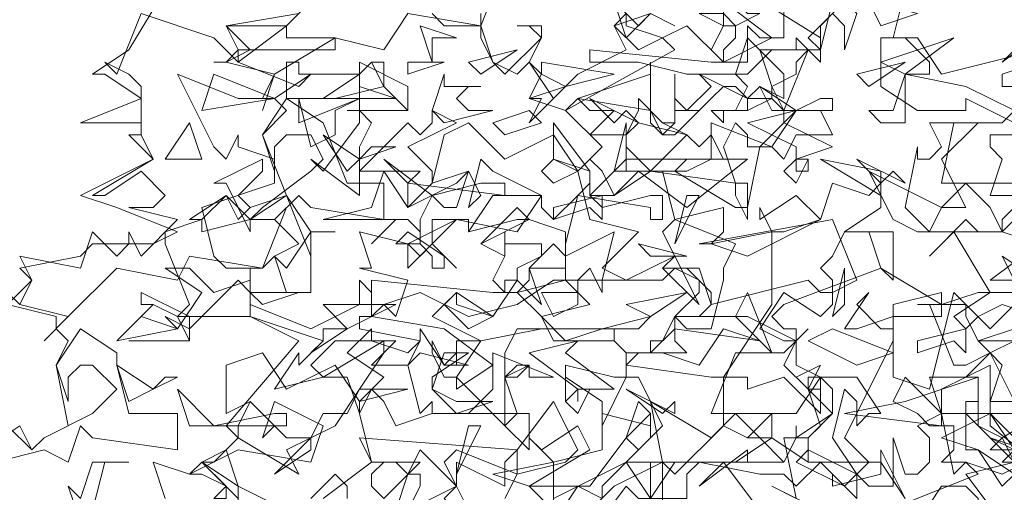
# Model space of a CAD drawing. Header units: millimetres. Extents: x 4234 to 4704, y 1542 to 2004.
# Tile 243 of 256: x 4517.59 to 4525.67, y 1816.77 to 1820.65. Entities that reach past the tile are written whole.
import ezdxf

# ---------------------------------------------------------------- set-up
doc = ezdxf.new("R2010")
doc.units = ezdxf.units.MM
doc.layers.add('BOD', color=40, linetype='Continuous')
doc.layers.add('DIMENSIONS', color=7, linetype='Continuous')

# ---------------------------------------------------------------- blocks, each defined once
blk = doc.blocks.new('A$Cf9015526')
at = {"color": 116, "lineweight": 0, "true_color": 0x136734}
for points in [[(0.5108, 1.71), (0.4441, 1.7766), (0.4886, 1.7988), (0.5108, 1.821), (0.4886, 1.8432), (0.6218, 1.9986), (0.533, 2.0431), (0.3997, 2.0431), (0.4219, 2.0653), (0.3775, 2.1763), (0.3775, 2.1985), (0.4441, 2.2207), (0.4219, 2.2207), (0.4886, 2.2651), (0.5108, 2.2207), (0.533, 2.2429), (0.5996, 2.2651), (0.5552, 2.3762), (0.5996, 2.4206), (0.5774, 2.4428), (0.5552, 2.4428), (0.5774, 2.4872), (0.4886, 2.5094), (0.4664, 2.5094), (0.4886, 2.5094), (0.5108, 2.5316), (0.4886, 2.576), (0.6218, 2.5982)], [(2.1097, 2.5538), (1.9098, 2.4872), (1.9098, 2.465), (1.9542, 2.465)], [(1.9986, 1.8876), (1.9098, 1.8876), (1.8876, 1.8876), (1.8876, 1.9542), (1.7988, 1.9098), (1.7988, 1.8654), (1.8876, 1.8654), (1.7988, 1.821), (1.8654, 1.7988), (1.9098, 1.7322), (1.932, 1.7544)], [(1.932, 1.7988), (1.8876, 1.821), (1.9542, 1.7988)], [(0.7773, 1.6211), (0.8217, 1.7544), (0.8439, 1.7544), (0.8439, 1.7322), (0.8217, 1.6877)], [(1.177, 1.71), (1.1326, 1.7322), (1.0882, 1.6655)], [(1.0882, 1.6877), (1.0437, 1.7322), (1.1548, 1.7322), (1.2214, 1.821), (1.2436, 1.7988), (1.288, 1.8432), (1.2436, 1.932), (1.2214, 1.932), (1.177, 1.8432), (1.177, 1.8876), (1.1104, 1.932), (1.1104, 1.8876), (1.1104, 1.9542), (1.1992, 1.932), (1.2214, 1.932), (1.2214, 1.9764), (1.1992, 1.9986), (1.2214, 1.9764), (1.2658, 1.9764), (1.2436, 1.9764), (1.2214, 1.9542), (1.3768, 1.932), (1.3991, 1.932), (1.4879, 2.0653), (1.4879, 2.1985), (1.5101, 2.1985), (1.5767, 2.2207), (1.5989, 2.2873), (1.6655, 2.2651), (1.6877, 2.2873), (1.6877, 2.2429), (1.6211, 2.1985), (1.71, 2.1985), (1.71, 2.1097), (1.6877, 2.1319), (1.6655, 2.1985), (1.6433, 2.1985), (1.6211, 2.1985), (1.5989, 2.1541), (1.5767, 2.1319), (1.5989, 2.1097), (1.5989, 2.0653), (1.5767, 2.0431), (1.5101, 2.0875), (1.4657, 2.0209), (1.5101, 1.9986), (1.5323, 1.9986), (1.5545, 2.0209), (1.5323, 1.9986), (1.5101, 1.9542), (1.5545, 1.9098), (1.5767, 1.9098), (1.5545, 1.9098), (1.5545, 1.932), (1.5767, 1.932), (1.5767, 1.8654), (1.5101, 1.932), (1.4435, 1.9098), (1.4435, 1.932), (1.4213, 1.932), (1.3991, 1.932), (1.3991, 1.8432), (1.4435, 1.821), (1.4879, 1.8654), (1.4879, 1.821), (1.4657, 1.821), (1.4435, 1.821), (1.3991, 1.8432), (1.3102, 1.7544), (1.288, 1.7766), (1.1992, 1.7322), (1.1548, 1.6877)], [(1.5767, 1.6877), (1.4879, 1.7322), (1.5323, 1.71), (1.5101, 1.821), (1.5545, 1.821), (1.5545, 1.7988), (1.5323, 1.7766), (1.6211, 1.7322), (1.6655, 1.7766), (1.6211, 1.821), (1.71, 1.9986), (1.71, 2.0209), (1.71, 2.0653), (1.7988, 2.0875), (1.7988, 2.0653), (1.8654, 2.0875), (1.8876, 2.0875), (1.821, 2.1985), (1.7766, 2.1541), (1.8432, 2.2207), (1.8654, 2.1985), (1.9098, 2.1985), (1.9542, 2.2429)], [(1.932, 2.2873), (1.9098, 2.2873), (1.8876, 2.2873), (1.7988, 2.2873), (1.821, 2.3984), (1.9098, 2.3984), (1.932, 2.4206), (1.8432, 2.465), (1.7322, 2.4872), (1.7322, 2.465), (1.7322, 2.4206), (1.7322, 2.3984), (1.6877, 2.3984), (1.6655, 2.4206), (1.71, 2.4206), (1.7322, 2.4872), (1.7544, 2.4872), (1.7766, 2.4872), (1.7766, 2.5094), (1.7322, 2.5538), (1.6877, 2.5538), (1.7544, 2.5538), (1.7988, 2.4872), (1.9764, 2.5316)], [(0.0888, 1.8432), (0.1332, 1.7988), (0.1554, 1.821), (0.1999, 1.8432), (0.1777, 1.9542), (0.1999, 1.9986), (0.1777, 2.0209), (0.1777, 2.0431), (0.0888, 2.0653)], [(0.0888, 2.0653), (0.1332, 2.1097), (0.111, 2.1319), (0.2221, 2.1541), (0.2443, 2.1763), (0.3553, 2.1763), (0.3997, 2.1985), (0.2887, 2.2429), (0.2221, 2.2651), (0.3553, 2.3318), (0.3109, 2.3762), (0.3331, 2.3762), (0.3331, 2.3984), (0.2221, 2.3984), (0.3331, 2.4428), (0.2665, 2.4872), (0.2443, 2.4872), (0.3109, 2.5316), (0.3775, 2.6427)], [(0.8661, 2.5982), (0.8883, 2.576), (0.9549, 2.576), (0.9993, 2.6871)], [(0.9549, 2.5982), (0.9549, 2.576), (0.8217, 2.5982), (0.7773, 2.5316), (0.6884, 2.5538), (0.5774, 2.4872), (0.5552, 2.4206), (0.5774, 2.4872), (0.4886, 2.5094), (0.4664, 2.5094), (0.4886, 2.5094), (0.533, 2.5316), (0.4886, 2.576), (0.5996, 2.576), (0.644, 2.6205)], [(1.5989, 2.6205), (1.5767, 2.5316), (1.4879, 2.5316), (1.4435, 2.4872), (1.3324, 2.4872), (1.2436, 2.5094), (1.177, 2.5094), (1.1548, 2.5094), (1.1548, 2.5316), (1.3768, 2.5094), (1.4435, 2.5094), (1.4435, 2.5316), (1.4435, 2.576), (1.4657, 2.5538), (1.5101, 2.5538), (1.5101, 2.6205)], [(1.2658, 2.5982), (1.3102, 2.576), (1.2658, 2.5982)], [(1.7322, 2.6427), (1.71, 2.5538), (1.6877, 2.5538), (1.6877, 2.465), (1.7544, 2.4206), (1.8432, 2.4206), (1.8432, 2.4428), (1.932, 2.3984)], [(1.9986, 2.3762), (1.8876, 2.3762), (1.8876, 2.354), (1.9098, 2.3318), (1.8876, 2.2651), (1.9542, 2.2651), (1.9098, 2.2207), (1.9098, 2.1985), (1.9764, 2.1763), (1.8876, 2.1097), (1.9764, 2.1097)], [(1.932, 2.0653), (1.8876, 2.0209), (1.821, 2.0875), (1.7766, 1.9098), (1.71, 1.932), (1.71, 2.0431), (1.6433, 2.0209), (1.6211, 2.0209), (1.6655, 2.0875), (1.6433, 2.0653), (1.6877, 2.0209), (1.71, 2.0209), (1.71, 2.0431), (1.7988, 2.0431), (1.7988, 2.0653), (1.6877, 2.1319), (1.5101, 2.0653), (1.4879, 2.0431), (1.5101, 2.0209), (1.5323, 2.0209), (1.5323, 1.9542), (1.5767, 1.932), (1.6433, 1.932), (1.6877, 1.8654), (1.6655, 1.8654), (1.6433, 1.8432), (1.6433, 1.8876), (1.6211, 1.9098), (1.5989, 1.821), (1.6433, 1.7544), (1.6655, 1.7322), (1.71, 1.7322), (1.71, 1.821), (1.7322, 1.7544), (1.7544, 1.7544), (1.7766, 1.7766), (1.7766, 1.821), (1.7544, 1.8432), (1.7988, 1.8654), (1.821, 1.7544), (1.8432, 1.7766), (1.9098, 1.7544), (1.9542, 1.7766)], [(1.932, 1.7988), (1.8876, 1.7988), (1.9098, 1.821), (1.8654, 1.8432), (1.8654, 1.932), (1.8432, 1.932), (1.8876, 1.9764), (1.8654, 1.9986), (1.9542, 1.9986)], [(1.932, 1.9986), (1.8876, 1.9764), (1.9098, 1.9542), (1.8876, 1.8876), (1.8876, 1.8432), (1.9986, 1.7544)], [(1.0882, 1.6433), (1.0882, 1.7766), (1.177, 1.7988), (1.177, 1.8654), (1.2658, 1.8432), (1.2658, 1.8654), (1.2658, 1.821), (1.2214, 1.7766), (1.288, 1.7766), (1.288, 1.6877)], [(1.2658, 1.71), (1.2658, 1.7766), (1.2436, 1.7766), (1.2214, 1.7766), (1.177, 1.7322), (1.177, 1.71)], [(1.4657, 1.6877), (1.3991, 1.7766), (1.3546, 1.7322), (1.4435, 1.7988), (1.4435, 1.7766), (1.5101, 1.7766), (1.5323, 1.821), (1.5323, 1.8432), (1.5323, 1.821), (1.5989, 1.8654), (1.5989, 1.9098), (1.5767, 1.932), (1.5323, 1.8654), (1.4879, 1.8654), (1.4657, 1.8654), (1.3768, 1.8654), (1.4213, 1.9764), (1.5101, 1.9764), (1.5323, 1.9986), (1.4435, 2.0431), (1.3324, 2.0431), (1.3102, 2.0431), (1.3102, 1.9986), (1.3324, 1.9764), (1.2658, 1.9764), (1.2658, 1.9986), (1.288, 1.9986), (1.3102, 2.0431), (1.3546, 2.0431), (1.3768, 2.0653), (1.3768, 2.0875), (1.3324, 2.1319), (1.288, 2.1319), (1.3546, 2.1319), (1.3768, 2.0653), (1.5545, 2.1097), (1.5767, 2.0875), (1.5989, 2.0875), (1.6433, 2.1097), (1.5989, 2.2207), (1.3546, 2.1763), (1.3768, 2.1763), (1.3991, 2.1985), (1.3991, 2.2429), (1.3102, 2.2207), (1.288, 2.3095), (1.1992, 2.3095), (1.2214, 2.3984), (1.2214, 2.3762), (1.2436, 2.3984), (1.2214, 2.3762), (1.2214, 2.354), (1.2658, 2.3095), (1.3324, 2.3762), (1.3546, 2.354), (1.3768, 2.3762), (1.3991, 2.3318), (1.3324, 2.3318), (1.3102, 2.3095), (1.4213, 2.2429), (1.4435, 2.2429), (1.4657, 2.354), (1.5101, 2.3984), (1.5101, 2.4206), (1.4879, 2.4428), (1.4435, 2.4206), (1.4435, 2.4428), (1.4213, 2.465), (1.3991, 2.465), (1.3768, 2.4428), (1.3546, 2.4206), (1.3102, 2.4206), (1.3102, 2.4872), (1.3102, 2.4428), (1.3324, 2.4206), (1.3768, 2.465), (1.3546, 2.4872), (1.4435, 2.4428), (1.4879, 2.4428), (1.4879, 2.465), (1.5101, 2.4206), (1.5545, 2.5316), (1.5767, 2.5094), (1.5767, 2.5316), (1.5767, 2.5538), (1.3991, 2.6649)], [(1.3991, 2.6205), (1.4879, 2.5538), (1.3991, 2.5094), (1.3324, 2.576), (1.288, 2.5538), (1.3102, 2.5316), (1.1104, 2.4206), (1.0437, 2.4428), (1.0659, 2.4872), (1.0437, 2.5094), (1.0215, 2.4872), (0.9771, 2.5094), (0.9549, 2.5538), (0.9549, 2.576), (0.9771, 2.5094), (0.9993, 2.4872), (1.0659, 2.5538), (1.0437, 2.576), (1.0215, 2.576), (1.0659, 2.576), (1.0659, 2.5538), (1.0437, 2.5094), (1.0882, 2.4428), (1.1326, 2.4872), (1.2214, 2.5316), (1.1992, 2.576), (1.2658, 2.5982)], [(1.932, 2.5316), (1.9098, 2.5094), (1.9986, 2.576)], [(0.7106, 2.4206), (0.8217, 2.4206), (0.7106, 2.4206)], [(2.0209, 1.8876), (1.9098, 1.821), (1.932, 1.7766)], [(1.932, 1.7544), (1.8654, 1.7988), (1.8432, 1.7988), (1.8432, 1.8876), (1.8654, 1.8876), (1.8654, 1.8654), (1.932, 1.8654)], [(1.932, 1.8876), (1.8876, 1.9764), (1.8432, 1.9542), (1.821, 1.9542), (1.7766, 2.0653), (1.7544, 2.0653), (1.8432, 2.0653), (1.8432, 2.0431), (1.8654, 1.9986), (1.932, 2.0209)], [(0.8217, 1.6877), (0.9105, 1.7322), (0.8883, 1.7766), (0.9105, 1.7988), (1.0215, 1.7544), (0.9993, 1.71)], [(0.7106, 1.71), (0.7106, 1.7322), (0.6884, 1.7544), (0.644, 1.71)], [(0.3775, 1.71), (0.3553, 1.7766), (0.4219, 1.7544), (0.5108, 1.7988), (0.644, 1.7766), (0.6662, 1.8432), (0.5774, 1.8876), (0.5552, 1.821), (0.5774, 1.8432), (0.533, 1.8876), (0.4886, 1.8654), (0.4886, 1.9542), (0.5552, 1.9764), (0.5996, 1.9098), (0.6884, 1.9542), (0.7328, 1.8876), (0.7773, 1.932), (0.7106, 1.9764), (0.755, 2.0209), (0.755, 1.9986), (0.7995, 1.9986), (0.755, 1.9542), (0.8217, 1.9542), (0.8439, 1.9986), (0.8439, 2.0209), (0.8883, 1.9542), (0.9105, 1.9764), (0.8883, 1.9542), (0.9327, 1.9542), (0.8439, 1.9764), (0.8217, 1.9542), (0.8439, 1.8654), (0.8661, 1.8876), (0.8661, 1.8654), (0.9327, 1.8654), (0.9771, 1.9098), (0.9771, 1.9764), (1.0882, 1.932), (1.0437, 1.932), (1.0437, 1.9542), (1.0215, 1.9542), (0.9993, 1.932), (1.0215, 1.8654), (1.0437, 1.8654), (1.0437, 1.7988), (0.9993, 1.8432), (1.0215, 1.8654), (0.8661, 1.8654), (0.7995, 1.8432), (0.7773, 1.8876), (0.755, 1.9098), (0.7328, 1.8654), (0.755, 1.7766), (0.8439, 1.7766), (0.7773, 1.71)], [(0.3109, 1.9986), (0.4219, 1.9986), (0.3109, 1.9986)], [(0.5108, 1.6877), (0.5108, 1.7322), (0.4441, 1.7766), (0.4664, 1.7766), (0.4886, 1.7988), (0.5108, 1.7322), (0.644, 1.6655)], [(0.6662, 1.71), (0.755, 1.7766), (0.7328, 1.821), (1.0215, 1.7988), (1.0882, 1.8876), (1.1326, 1.7988), (1.1104, 1.7766), (1.0215, 1.7544), (1.0215, 1.7766), (1.0215, 1.7988), (0.9993, 1.7766), (0.9993, 1.7322), (0.9105, 1.7766), (0.9105, 1.7544), (0.9105, 1.7322), (0.8439, 1.7988), (0.8217, 1.7544), (0.7995, 1.7766), (0.7773, 1.7766), (0.755, 1.7544), (0.755, 1.7322), (0.7773, 1.71)]]:
    blk.add_lwpolyline(points, dxfattribs=at)
for points in [[(1.2658, 2.5982), (1.2214, 2.5538), (1.1992, 2.6205), (1.2436, 2.576)], [(1.4435, 2.5982), (1.4657, 2.5982), (1.4213, 2.576), (1.4213, 2.5538), (1.3991, 2.5316), (1.3991, 2.5094), (1.3768, 2.5316), (1.3991, 2.576), (1.3546, 2.5982), (1.3991, 2.5982), (1.4213, 2.576), (1.3991, 2.576), (1.3991, 2.6205), (1.4213, 2.6205)], [(1.6211, 2.5316), (1.6211, 2.576), (1.5989, 2.5982), (1.5767, 2.576), (1.5767, 2.5316), (1.5545, 2.5538), (1.6211, 2.6205), (1.6433, 2.5982)], [(1.6877, 2.576), (1.6655, 2.6205), (1.7544, 2.5982)], [(0.5108, 2.5094), (0.5996, 2.576), (0.5996, 2.5538), (0.6884, 2.5538), (0.6884, 2.5316), (0.5108, 2.5316), (0.5108, 2.5094), (0.6218, 2.465), (0.644, 2.4872), (0.5774, 2.4428), (0.5108, 2.4428), (0.3997, 2.4872), (0.4664, 2.354), (0.4886, 2.3318), (0.5108, 2.3762), (0.5108, 2.354), (0.5774, 2.3318), (0.5774, 2.2873), (0.4441, 2.2429), (0.4664, 2.1541), (0.4886, 2.1319), (0.5552, 2.1319), (0.5996, 2.2429), (0.5774, 2.2207), (0.6218, 2.1763), (0.5774, 2.1541), (0.5552, 2.1319), (0.4219, 2.1541), (0.3997, 2.1097), (0.2887, 2.1319), (0.1999, 2.0431), (0.1554, 1.9986), (0.1999, 2.0431), (0.111, 2.0653), (0.0888, 2.0875), (0.111, 2.0653), (0.1332, 2.1097), (0.111, 2.1541), (0.2221, 2.1319), (0.2443, 2.1985), (0.2887, 2.1541), (0.3109, 2.1763), (0.3109, 2.1985), (0.3331, 2.1541), (0.3997, 2.2207), (0.3109, 2.2429), (0.3553, 2.2429), (0.3775, 2.2651), (0.3331, 2.3095), (0.2665, 2.2651), (0.2443, 2.2651), (0.3553, 2.3318), (0.3331, 2.3762), (0.3331, 2.3984), (0.3331, 2.465), (0.3109, 2.4872), (0.2665, 2.5094), (0.2887, 2.4872), (0.3331, 2.5982), (0.4664, 2.5538)], [(1.288, 2.5538), (1.2436, 2.5316), (1.1992, 2.576), (1.2214, 2.5982), (1.2214, 2.576)], [(0.8661, 2.5538), (0.8661, 2.5094), (0.8439, 2.576), (0.9105, 2.5538)], [(1.5101, 2.4428), (1.4657, 2.465), (1.4435, 2.4428), (1.4435, 2.4206), (1.3991, 2.4206), (1.3991, 2.3984), (1.3768, 2.4206), (1.4213, 2.4206), (1.4435, 2.465), (1.4213, 2.4872), (1.4435, 2.5538), (1.5101, 2.4872)], [(1.5323, 2.5094), (1.5323, 2.4872), (1.4879, 2.465), (1.4657, 2.5316), (1.5323, 2.5316), (1.5323, 2.5538), (1.5545, 2.5316)], [(1.6877, 2.5094), (1.821, 2.5538), (1.7322, 2.4872)], [(0.9549, 2.4872), (0.9327, 2.5094), (1.0215, 2.5316)], [(0.7328, 2.4872), (0.755, 2.5094), (0.7773, 2.5094), (0.7773, 2.465), (0.6884, 2.4428), (0.5996, 2.4428), (0.5996, 2.5094), (0.6218, 2.5094), (0.6218, 2.4872)], [(0.755, 2.3984), (0.7328, 2.354), (0.7328, 2.3318), (0.7328, 2.3095), (0.8217, 2.3984), (0.8439, 2.3762), (0.8661, 2.3984), (0.8661, 2.4206), (0.9105, 2.3984), (0.8217, 2.354), (0.8661, 2.3095), (0.8661, 2.2873), (0.8217, 2.2429), (0.8217, 2.2873), (0.8439, 2.3095), (0.7995, 2.3095), (0.7328, 2.3095), (0.7328, 2.2651), (0.644, 2.3318), (0.6662, 2.3095), (0.7328, 2.3984), (0.7328, 2.5094), (0.7328, 2.4206)], [(0.8217, 2.4206), (0.7773, 2.465), (0.755, 2.5094), (0.7328, 2.4872), (0.7328, 2.5094), (0.8217, 2.465)], [(0.8217, 2.4872), (0.8217, 2.5094), (0.8883, 2.5094)], [(1.1104, 2.465), (1.0437, 2.3984), (1.0659, 2.4428), (1.0437, 2.4428), (1.1104, 2.465), (1.0659, 2.4872), (1.0659, 2.5094), (1.1992, 2.4872)], [(1.1326, 2.4428), (1.2658, 2.4872), (1.2658, 2.5094), (1.2658, 2.4206)], [(1.6655, 2.465), (1.6433, 2.4872), (1.7322, 2.5094)], [(0.4441, 2.4206), (0.4664, 2.4872), (0.5774, 2.4428)], [(0.7995, 2.4428), (0.6662, 2.4428), (0.7328, 2.4872), (0.7328, 2.465)], [(0.9549, 2.465), (0.9327, 2.465), (0.9105, 2.4428), (0.9327, 2.4206), (0.9771, 2.4206), (0.8883, 2.3984), (0.8661, 2.4206), (0.8883, 2.4872), (0.8883, 2.465)], [(1.5767, 2.4428), (1.5989, 2.4428), (1.5989, 2.4206), (1.4879, 2.4206), (1.4657, 2.465), (1.5323, 2.4206)], [(0.6662, 2.3984), (0.7106, 2.2873), (0.7773, 2.2873), (0.7773, 2.2207), (0.644, 2.2429), (0.6218, 2.2651), (0.5774, 2.2207), (0.533, 2.2207), (0.4441, 2.1985), (0.4441, 2.2207), (0.4886, 2.2651), (0.533, 2.2207), (0.5552, 2.2429), (0.644, 2.3095), (0.6662, 2.3318), (0.644, 2.3762), (0.5996, 2.3762), (0.5774, 2.354), (0.5774, 2.3095), (0.5552, 2.3762), (0.5996, 2.4428)], [(0.7328, 2.4428), (0.6884, 2.4206), (0.6884, 2.3762), (0.644, 2.354), (0.6218, 2.4428), (0.6218, 2.3984)], [(1.1992, 2.4206), (1.1548, 2.3762), (1.2214, 2.3762), (1.2436, 2.4206), (1.2436, 2.4428), (1.288, 2.3984), (1.3102, 2.3984), (1.288, 2.3984), (1.3324, 2.3762), (1.2436, 2.3984), (1.2214, 2.3762), (1.2214, 2.3095), (1.2436, 2.3095), (1.2658, 2.3095), (1.3324, 2.3095), (1.3768, 2.3318), (1.3768, 2.3984), (1.4879, 2.354), (1.4435, 2.354), (1.4435, 2.3762), (1.4213, 2.3984), (1.3991, 2.354), (1.4213, 2.2873), (1.4435, 2.2873), (1.4435, 2.2207), (1.4213, 2.2651), (1.4213, 2.2873), (1.2658, 2.3095), (1.1992, 2.2651), (1.177, 2.3095), (1.1548, 2.3318), (1.1326, 2.3095), (1.1548, 2.2207), (1.2436, 2.1985), (1.177, 2.1319), (1.2214, 2.1097), (1.3102, 2.1541), (1.288, 2.1985), (1.3102, 2.2207), (1.4213, 2.1763), (1.3991, 2.1319), (1.3991, 2.1097), (1.3768, 2.0209), (1.3324, 2.0209), (1.3102, 2.0431), (1.3546, 2.0875), (1.3546, 2.1097), (1.3102, 2.1319), (1.288, 2.1097), (1.177, 2.1097), (1.177, 2.0875), (1.1548, 2.1319), (1.1326, 2.1097), (1.1104, 2.1097), (1.1104, 2.1541), (1.0882, 2.1763), (1.0437, 2.1319), (1.0659, 2.0653), (1.0215, 2.1097), (0.9771, 2.0431), (0.9105, 2.0875), (0.8661, 2.0431), (0.9549, 1.9986), (1.0659, 2.0209), (1.2436, 2.0209), (1.2658, 2.0431), (1.177, 2.0209), (1.0215, 2.0209), (0.9993, 1.9764), (0.9993, 1.9542), (0.9993, 1.932), (1.0215, 1.932), (1.0437, 1.9542), (0.9993, 1.932), (0.9993, 1.8654), (0.9993, 1.8432), (0.9105, 1.932), (0.9105, 1.9098), (0.9771, 1.9542), (0.8883, 2.0209), (0.755, 2.0431), (0.7773, 2.0653), (0.7995, 2.0431), (0.8217, 2.1097), (0.7328, 2.1319), (0.755, 2.1319), (0.7328, 2.1985), (0.8217, 2.1763), (0.9105, 2.2207), (1.0215, 2.1985), (1.0659, 2.2651), (0.9771, 2.3095), (0.9549, 2.3318), (0.9327, 2.2429), (0.9549, 2.2651), (0.9327, 2.3095), (0.8661, 2.2873), (0.8883, 2.3762), (0.9327, 2.3984), (0.9993, 2.3318), (1.0882, 2.3762), (1.1326, 2.3095), (1.177, 2.354), (1.1104, 2.4206), (1.1326, 2.4428), (1.1548, 2.4206)], [(1.2214, 2.4206), (1.2436, 2.3984), (1.1548, 2.4428), (1.1992, 2.3984)], [(0.9993, 2.3762), (0.9771, 2.3984), (1.0437, 2.4206), (1.0659, 2.3984)], [(1.3102, 2.3984), (1.3102, 2.4206), (1.3324, 2.4206), (1.3546, 2.4206), (1.3102, 2.3762), (1.288, 2.3762), (1.2658, 2.3984), (1.2658, 2.4206), (1.288, 2.3762)], [(1.5989, 2.354), (1.5323, 2.3318), (1.5545, 2.3318), (1.5545, 2.3095), (1.5323, 2.3095), (1.5323, 2.354), (1.4435, 2.3984), (1.5323, 2.4206), (1.5101, 2.3984)], [(1.5989, 2.3762), (1.5323, 2.3762), (1.5101, 2.3318), (1.4879, 2.354), (1.5323, 2.4206), (1.5767, 2.4206)], [(0.3775, 2.3318), (0.4219, 2.3984), (0.4441, 2.3318)], [(1.1548, 2.2651), (1.177, 2.2429), (1.2658, 2.2651), (1.288, 2.2651), (1.288, 2.2207), (1.2658, 2.2207), (1.2658, 2.2429), (1.1326, 2.2651), (1.1104, 2.1763), (1.1104, 2.1541), (1.1992, 2.1985), (1.177, 2.1097), (1.0882, 2.1097), (1.0215, 2.0653), (0.9327, 2.0431), (0.8439, 2.0875), (0.7773, 2.0653), (0.755, 2.0653), (0.755, 2.1097), (0.9771, 2.0875), (1.0215, 2.0875), (1.0437, 2.1097), (1.0437, 2.1319), (1.0659, 2.1319), (1.1104, 2.1319), (1.1104, 2.1985), (1.0437, 2.2207), (1.0215, 2.2207), (0.9327, 2.1985), (0.9327, 2.2207), (0.9105, 2.2207), (0.8661, 2.1763), (0.9105, 2.1319), (0.8661, 2.1763), (0.8661, 2.2207), (0.9327, 2.2207), (0.9327, 2.1985), (0.9771, 2.2651), (1.0659, 2.2651), (1.0659, 2.2429), (1.0882, 2.2207), (1.1326, 2.2651), (1.1548, 2.2873), (1.1548, 2.3095), (1.0882, 2.3318), (1.0882, 2.3984), (1.1548, 2.3095)], [(1.7988, 2.3318), (1.8432, 2.2429), (1.7988, 2.2429), (1.7766, 2.1985), (1.7322, 2.2429), (1.7544, 2.354), (1.7544, 2.3318), (1.7766, 2.3318), (1.7988, 2.354), (1.7766, 2.3984), (1.8654, 2.3984)], [(0.755, 2.354), (0.7995, 2.354), (0.7328, 2.3318), (0.7106, 2.3095), (0.6662, 2.3762), (0.7328, 2.3318)], [(0.5108, 2.2651), (0.533, 2.2429), (0.5996, 2.2651), (0.533, 2.2207), (0.533, 2.1985), (0.4886, 2.2873), (0.4664, 2.2873), (0.5552, 2.3318), (0.5552, 2.3095)], [(0.9549, 2.2873), (0.9993, 2.2873), (0.9993, 2.2651), (0.8217, 2.2873), (0.7773, 2.3318), (0.8661, 2.2651)], [(1.0882, 2.2873), (1.0659, 2.3095), (1.0882, 2.3318), (1.1326, 2.3095)], [(1.3324, 2.2429), (1.2436, 2.3095), (1.1992, 2.2651), (1.177, 2.2651), (1.177, 2.2207), (1.1548, 2.2429), (1.0882, 2.2207), (1.0882, 2.2429), (1.177, 2.2651), (1.1548, 2.2651), (1.2214, 2.3318), (1.4435, 2.3318)], [(1.5323, 2.2873), (1.5101, 2.3095), (1.5323, 2.3318), (1.5545, 2.3318)], [(1.6877, 2.2651), (1.5767, 2.3318), (1.6877, 2.3095)], [(1.71, 2.3095), (1.7322, 2.2873), (1.6433, 2.3318), (1.6877, 2.2873)], [(0.9105, 2.2873), (0.9327, 2.3095), (0.9105, 2.2429), (0.8883, 2.2429), (0.8661, 2.2651), (0.8439, 2.2207), (0.8439, 2.1763), (0.8439, 2.1985), (0.8217, 2.2207), (0.7995, 2.2207), (0.755, 2.1763), (0.7995, 2.2207), (0.6884, 2.2207), (0.6662, 2.2207), (0.755, 2.2429), (0.7773, 2.3095), (0.8217, 2.2429)], [(1.8432, 2.2873), (1.8876, 2.2429), (1.9098, 2.1985), (1.7988, 2.1985), (1.7766, 2.1985), (1.7544, 2.1985), (1.71, 2.2207), (1.6655, 2.3095), (1.7988, 2.2429)], [(0.644, 2.1541), (0.5996, 2.2651), (0.644, 2.1985)], [(1.3102, 2.1763), (1.3324, 2.2651), (1.3546, 2.2651)], [(1.4435, 2.1541), (1.3768, 2.1763), (1.4879, 2.1985), (1.4657, 2.2429), (1.4657, 2.2207), (1.5323, 2.2651), (1.5767, 2.2207)], [(0.9549, 2.1763), (1.0215, 2.2429), (1.0437, 2.2207)], [(0.644, 2.1985), (0.644, 2.1097), (0.644, 2.0875), (0.5996, 2.0875), (0.5774, 2.1541), (0.5996, 2.1319), (0.644, 2.1985), (0.6884, 2.1985)], [(0.8883, 2.1319), (0.8661, 2.1319), (0.8661, 2.1541), (0.8439, 2.1763), (0.7995, 2.1763), (0.8217, 2.1985), (0.8883, 2.1541)], [(1.0437, 2.1763), (1.0659, 2.1763), (1.0659, 2.1541), (1.0215, 2.1319), (1.0215, 2.1097), (0.9993, 2.1097), (0.9993, 2.0875), (0.9771, 2.1097), (0.9993, 2.1541), (0.9549, 2.1763), (0.9993, 2.1541), (0.9993, 2.1985), (0.9993, 2.1763)], [(0.8661, 2.1763), (0.8217, 2.1319), (0.8217, 2.1763), (0.8439, 2.1541)], [(1.2658, 2.1541), (1.2436, 2.1763), (1.3324, 2.1541)], [(1.288, 2.1319), (1.3102, 2.1541), (1.3546, 2.0653)], [(2.0431, 2.0653), (1.9098, 2.1541), (1.9542, 2.0653)], [(0.4664, 2.0875), (0.533, 2.1097), (0.533, 2.1319), (0.533, 2.0653), (0.644, 2.0209), (0.7328, 2.0653), (0.7328, 2.1097), (0.755, 2.0875), (0.755, 2.0431), (0.7328, 2.0431), (0.7328, 2.0209), (0.8439, 1.9986), (0.8217, 1.9764), (0.755, 1.9986), (0.6884, 1.9986), (0.644, 1.9542), (0.6662, 1.932), (0.5774, 1.9098), (0.6218, 1.9764), (0.6218, 1.9542), (0.6662, 1.9986), (0.533, 2.0431), (0.533, 2.0875), (0.5108, 2.1097), (0.4219, 2.0209), (0.3775, 2.0431), (0.3997, 2.0209), (0.4441, 2.0875), (0.3775, 2.1319), (0.4219, 2.1319)], [(1.6211, 2.0653), (1.5989, 2.0431), (1.6211, 2.1319)], [(1.0659, 2.0431), (1.0215, 2.0875), (1.1104, 2.1097), (1.1548, 2.0653)], [(1.1326, 2.0875), (1.1326, 2.0653), (1.0882, 2.0431), (1.0659, 2.0875), (1.1326, 2.0875), (1.1326, 2.1097)], [(0.4219, 1.9986), (0.3997, 2.0431), (0.3553, 2.0653), (0.3331, 2.0653), (0.3331, 2.0875), (0.4219, 2.0431)], [(0.5552, 2.0653), (0.533, 2.0875), (0.6218, 2.0875)], [(0.9771, 2.0431), (0.9327, 2.0209), (0.8883, 2.0653), (0.9105, 2.0875), (0.9105, 2.0653)], [(1.2658, 2.0431), (1.2214, 2.0653), (1.3324, 2.0875)], [(1.4213, 2.0431), (1.4435, 2.0875), (1.4879, 1.9764)], [(2.0431, 2.0209), (1.9098, 2.0653), (1.8654, 2.0431), (1.8432, 2.0209), (1.8432, 1.9764), (1.821, 1.9986), (1.7544, 1.9764), (1.7544, 1.9986), (1.8432, 2.0209), (1.821, 2.0431), (1.8876, 2.0875), (2.1985, 2.0875)], [(0.3997, 2.0209), (0.2887, 1.9986), (0.3553, 2.0653), (0.3331, 2.0431)], [(0.7106, 2.0209), (0.644, 1.9764), (0.6662, 1.9986), (0.6662, 2.0209), (0.7106, 2.0209), (0.6662, 2.0653), (0.7995, 2.0653)], [(1.177, 2.0209), (1.1992, 2.0209), (1.1992, 1.9986), (1.0882, 1.9986), (1.0659, 2.0431), (1.1104, 1.9986)], [(0.2887, 1.9542), (0.3109, 1.8654), (0.3997, 1.8654), (0.3997, 1.7988), (0.2443, 1.821), (0.2221, 1.8432), (0.1999, 1.7766), (0.1554, 1.7988), (0.0666, 1.7766), (0.0666, 1.7988), (0.0444, 1.7988), (0.111, 1.8432), (0.1332, 1.7988), (0.1554, 1.821), (0.2443, 1.8654), (0.2887, 1.9098), (0.2443, 1.9542), (0.2221, 1.9542), (0.1999, 1.932), (0.1999, 1.8876), (0.1777, 1.9542), (0.2221, 2.0209), (0.2887, 1.9764)], [(1.3991, 2.0209), (1.3546, 1.9542), (1.288, 1.9764), (1.2658, 1.9764), (1.3102, 2.0209), (1.4657, 1.9986)], [(1.6433, 1.9542), (1.5545, 1.9986), (1.5989, 2.0209), (1.71, 1.9764)], [(0.7328, 1.9098), (0.8217, 1.9098), (0.7328, 1.8876), (0.7328, 1.8654), (0.7106, 1.932), (0.6662, 1.932), (0.7773, 1.9986), (0.7773, 1.9764)], [(0.9105, 1.9542), (0.9105, 1.9986), (0.9327, 1.9986), (0.9549, 1.9986), (0.9105, 1.932), (0.8883, 1.932), (0.8661, 1.9764), (0.8661, 1.9986), (0.8883, 1.9542)], [(1.1992, 1.9098), (1.1326, 1.9098), (1.1326, 1.8876), (1.1326, 1.9098), (1.0437, 1.9764), (1.1326, 1.9986), (1.1104, 1.9764)], [(0.8661, 1.932), (0.8661, 1.9098), (0.9105, 1.8876), (0.9771, 1.8876), (0.9105, 1.8654), (0.8661, 1.9098), (0.8883, 1.9764), (0.9327, 1.9764)], [(0.3775, 1.932), (0.3997, 1.932), (0.3553, 1.9098), (0.3109, 1.8876), (0.2887, 1.9542), (0.3553, 1.9098)], [(1.5989, 1.8654), (1.5545, 1.821), (1.5767, 1.8432), (1.5545, 1.9098), (1.5323, 1.932), (1.5767, 1.9542), (1.5545, 1.9098)], [(1.7988, 1.8432), (1.6211, 1.8654), (1.7322, 1.8876), (1.8654, 1.932), (1.7766, 1.932), (1.7988, 1.8654)], [(1.8432, 1.8654), (1.932, 1.7766), (1.8432, 1.7544), (1.9098, 1.6655), (1.8654, 1.6655), (1.8654, 1.71), (1.8432, 1.7322), (1.7988, 1.7322), (1.7544, 1.6655), (1.6433, 1.6655), (1.8654, 1.7544), (1.8432, 1.7766), (1.7988, 1.7766), (1.821, 1.7988), (1.821, 1.8432), (1.7766, 1.8432), (1.7544, 1.8654), (1.71, 1.8876), (1.7322, 1.932), (1.7988, 1.8654)], [(0.5774, 1.8654), (0.5996, 1.8654), (0.5996, 1.8432), (0.4219, 1.8432), (0.3997, 1.9098), (0.4664, 1.8432)], [(0.5996, 1.7988), (0.6218, 1.7544), (0.5108, 1.821), (0.5108, 1.8432), (0.533, 1.8876), (0.5996, 1.821), (0.644, 1.821), (0.6662, 1.8654), (0.7106, 1.8654), (0.7328, 1.9098), (0.6884, 1.8432)], [(1.1326, 1.8654), (1.1104, 1.8876), (1.1326, 1.9098), (1.1548, 1.9098)], [(1.3102, 1.8876), (1.3102, 1.8654), (1.2214, 1.9098), (1.288, 1.8654)], [(1.2214, 1.821), (1.2436, 1.8876), (1.2658, 1.8654)], [(1.4213, 1.8654), (1.4657, 1.821), (1.5101, 1.7766), (1.3768, 1.7766), (1.3546, 1.7766), (1.288, 1.7766), (1.2658, 1.8876), (1.3768, 1.821)], [(1.932, 1.7766), (1.9098, 1.7766), (1.932, 1.7988), (1.8876, 1.8654), (1.932, 1.821)], [(0.9105, 1.7544), (0.9327, 1.8432), (0.9549, 1.8432)], [(1.0437, 1.7322), (0.9771, 1.7544), (1.0882, 1.7766), (1.0437, 1.821), (1.0659, 1.7988), (1.1326, 1.8432), (1.1548, 1.7988)], [(0.5774, 1.7544), (0.644, 1.821), (0.644, 1.7988)], [(1.6877, 1.7766), (1.6877, 1.7544), (1.5989, 1.7322), (1.5989, 1.7544), (1.5767, 1.7766), (1.5323, 1.7322), (1.5101, 1.7544), (1.4657, 1.7544), (1.3546, 1.7766), (1.3324, 1.7544), (1.3324, 1.71), (1.2436, 1.71), (1.2214, 1.7322), (1.1548, 1.6433), (1.0882, 1.6655), (1.0882, 1.71), (1.2214, 1.7766), (1.2658, 1.71), (1.3102, 1.7766), (1.4213, 1.7766), (1.4879, 1.821), (1.5545, 1.7766)], [(1.6433, 1.71), (1.5989, 1.7544), (1.5767, 1.7766), (1.5545, 1.7766), (1.5545, 1.7988), (1.6433, 1.7544)], [(1.6877, 1.7766), (1.6877, 1.7988), (1.7322, 1.71)], [(0.2665, 1.7766), (0.2443, 1.6877), (0.2443, 1.6655), (0.2221, 1.6655), (0.1999, 1.7322), (0.2221, 1.71), (0.2443, 1.7766), (0.3109, 1.7766)], [(0.4886, 1.71), (0.4664, 1.71), (0.4886, 1.7322), (0.4441, 1.7544), (0.4219, 1.7544), (0.4441, 1.7766), (0.4886, 1.7322)], [(0.8883, 1.71), (0.9105, 1.7322), (0.9549, 1.6433)]]:
    blk.add_lwpolyline(points, close=True, dxfattribs=at)

msp = doc.modelspace()

# ---------------------------------------------------------------- hatches: boundary and pattern name
at = {"layer": 'DIMENSIONS'}
h = msp.add_hatch(dxfattribs=at)
h.set_pattern_fill('GRASS', color=256, scale=0.5)
h.set_pattern_definition([(90, (3399.144, -158.445), (-8.980256, 8.980256), [2.38125, -15.57926]), (45, (3399.144, -158.445), (-8.980256, 8.980256), [2.38125, -10.31875]), (135, (3399.144, -158.445), (-8.980256, -8.980256), [2.38125, -10.31875])])
h.paths.add_polyline_path([(4417.6425, 1844.3253), (4423.2951, 1838.2514), (4434.9969, 1847.6295), (4469.633, 1855.411), (4513.1489, 1877.6572), (4531.9103, 1892.8657), (4546.8873, 1910.4574), (4556.576, 1922.7476), (4577.553, 1933.381), (4592.7448, 1936.6466), (4614.9867, 1937.2699), (4624.0253, 1937.2699), (4633.3522, 1938.7107), (4636.3977, 1940.2306), (4631.8428, 1952.3869, 0.161807)])
h.paths.add_polyline_path([(4631.8428, 1952.3869), (4629.8752, 1957.6381), (4629.4018, 1957.3619), (4621.324, 1958.355), (4615.8552, 1959.6126), (4597.3065, 1970.6836), (4571.5628, 1964.4359), (4571.5628, 1952.3502), (4556.6565, 1951.2934), (4533.2051, 1949.7013), (4514.0135, 1931.7588), (4500.0937, 1928.3885), (4467.5142, 1910.2651), (4457.6487, 1889.7679), (4440.0951, 1876.8578), (4418.6103, 1858.4577), (4410.1637, 1852.3615), (4417.6425, 1844.3253, -0.161807)])
h.paths.add_polyline_path([(4548.0789, 1916.6002), (4552.8565, 1929.9377), (4546.693, 1932.1455), (4541.9153, 1918.808)], flags=24)
h.paths.add_polyline_path([(4503.0556, 1883.2742), (4507.8332, 1896.6117), (4501.6696, 1898.8196), (4496.892, 1885.482)], flags=24)
h.paths.add_polyline_path([(4451.7368, 1857.409), (4456.5145, 1870.7465), (4450.3509, 1872.9544), (4445.5733, 1859.6168)], flags=24)
h.paths.add_polyline_path([(4412.9931, 1854.3366), (4417.0765, 1849.9489), (4419.3393, 1852.0547), (4415.2559, 1856.4424)], flags=24)
h.paths.add_polyline_path([(4596.3471, 1950.1809), (4601.1248, 1963.5184), (4594.9612, 1965.7262), (4590.1836, 1952.3887)], flags=24)
h.paths.add_polyline_path([(4509.7992, 1914.4402), (4520.7716, 1919.9756), (4517.1217, 1927.2104), (4506.1494, 1921.675)], flags=24)
h.paths.add_polyline_path([(4321.6553, 1898.427), (4326.0339, 1896.392), (4327.3367, 1899.1951), (4322.958, 1901.2301)], flags=9)
h.paths.add_polyline_path([(4333.4365, 1891.9961), (4338.2762, 1888.46), (4340.0997, 1890.9559), (4335.26, 1894.492)], flags=9)
h.paths.add_polyline_path([(4351.1951, 1875.6427), (4355.5215, 1871.4944), (4357.6608, 1873.7255), (4353.3344, 1877.8738)], flags=9)
h.paths.add_polyline_path([(4373.9221, 1853.7811), (4378.2721, 1849.6575), (4380.3986, 1851.9008), (4376.0487, 1856.0244)], flags=9)
h.paths.add_polyline_path([(4389.205, 1846.109), (4392.5459, 1849.595), (4390.3143, 1851.7338), (4386.9734, 1848.2478)], flags=9)
h.paths.add_polyline_path([(4407.9742, 1825.8927), (4411.6376, 1829.0381), (4409.6239, 1831.3833), (4405.9606, 1828.2379)], flags=9)
h.paths.add_polyline_path([(4405.6972, 1823.1876), (4408.8355, 1819.5181), (4411.1846, 1821.5272), (4408.0463, 1825.1967)], flags=9)
h.paths.add_polyline_path([(4412.0765, 1813.536), (4414.8574, 1808.2263), (4417.5956, 1809.6604), (4414.8147, 1814.9701)], flags=9)
h.paths.add_polyline_path([(4306.0633, 1735.5308), (4308.3702, 1742.3082), (4305.4441, 1743.3042), (4303.1371, 1736.5268)], flags=9)
h.paths.add_polyline_path([(4289.1237, 1902.077), (4295.0617, 1902.8939), (4294.6404, 1905.9561), (4288.7025, 1905.1392)], flags=9)
h.paths.add_polyline_path([(4305.67, 1902.4686), (4311.5251, 1901.1867), (4312.1862, 1904.2062), (4306.331, 1905.4882)], flags=9)
h.paths.add_polyline_path([(4434.2122, 1813.2206), (4438.5999, 1817.304), (4436.4941, 1819.5668), (4432.1063, 1815.4834)], flags=9)
h.paths.add_polyline_path([(4381.102, 1865.7275), (4385.1854, 1861.3397), (4387.4482, 1863.4456), (4383.3648, 1867.8333)], flags=9)
h.paths.add_polyline_path([(4421.9781, 1821.8049), (4426.0615, 1817.4172), (4428.3243, 1819.523), (4424.2409, 1823.9108)], flags=9)
h.paths.add_polyline_path([(4410.3951, 1823.868), (4413.9297, 1827.1574), (4411.8239, 1829.4202), (4408.2893, 1826.1308)], flags=9)
h.paths.add_polyline_path([(4387.3909, 1817.4858), (4392.1686, 1830.8233), (4386.005, 1833.0311), (4381.2274, 1819.6936)], flags=9)
h.paths.add_polyline_path([(4347.9726, 1750.0597), (4352.7503, 1763.3972), (4346.5867, 1765.6051), (4341.8091, 1752.2675)], flags=9)
h.paths.add_polyline_path([(4341.4321, 1678.3148), (4346.2097, 1691.6523), (4340.0462, 1693.8601), (4335.2686, 1680.5226)], flags=9)
h.paths.add_polyline_path([(4323.3673, 1583.7016), (4328.1449, 1597.0392), (4321.9814, 1599.247), (4317.2037, 1585.9095)], flags=9)
h.paths.add_polyline_path([(4335.3652, 1700.4464), (4339.9795, 1713.3279), (4330.8251, 1716.6071), (4326.2108, 1703.7256)], flags=9)
h.paths.add_polyline_path([(4396.1792, 1839.031), (4404.6554, 1830.2107), (4406.8611, 1832.3304), (4398.3849, 1841.1506)], flags=9)
h.paths.add_polyline_path([(4396.4333, 1860.2956), (4402.6288, 1853.7761), (4403.7122, 1854.8057), (4397.5167, 1861.3251)], flags=9)
h.paths.add_polyline_path([(4349.0141, 1900.3774), (4363.5849, 1891.1608), (4365.102, 1893.5592), (4350.5312, 1902.7758)], flags=9)
h.paths.add_polyline_path([(4438.6658, 1769.7519), (4437.6109, 1764.1146), (4441.3279, 1763.4191), (4442.3828, 1769.0563)], flags=9)
h.paths.add_polyline_path([(4432.3393, 1775.0815), (4431.5916, 1769.3953), (4435.3409, 1768.9023), (4436.0886, 1774.5885)], flags=9)
h.paths.add_polyline_path([(4446.5759, 1765.0098), (4445.4726, 1759.3818), (4449.1836, 1758.6543), (4450.2868, 1764.2824)], flags=9)
h.paths.add_polyline_path([(4333.2801, 1902.1363), (4338.0795, 1900.1576), (4339.5209, 1903.6536), (4334.7215, 1905.6324)], flags=9)
h.paths.add_polyline_path([(4335.5168, 1907.037), (4340.8576, 1904.9473), (4342.2355, 1908.4689), (4336.8946, 1910.5586)], flags=9)
h.paths.add_polyline_path([(4338.3128, 1912.555), (4343.7532, 1910.7401), (4344.9499, 1914.3274), (4339.5095, 1916.1422)], flags=9)
h.paths.add_polyline_path([(4390.5848, 1863.0102), (4393.6134, 1859.8177), (4396.592, 1862.6434), (4393.5633, 1865.8359)], flags=9)
h.paths.add_polyline_path([(4431.1188, 1819.2282), (4434.1502, 1816.0327), (4437.1288, 1818.8584), (4434.0973, 1822.0539)], flags=9)
h.paths.add_polyline_path([(4421.1353, 1830.1653), (4424.1639, 1826.9728), (4427.1425, 1829.7985), (4424.1138, 1832.991)], flags=9)
h.paths.add_polyline_path([(4410.884, 1841.2141), (4413.9127, 1838.0216), (4416.8913, 1840.8473), (4413.8626, 1844.0398)], flags=9)
h.paths.add_polyline_path([(4400.5883, 1852.1946), (4403.617, 1849.0021), (4406.5956, 1851.8278), (4403.5669, 1855.0203)], flags=9)
h.paths.add_polyline_path([(4378.8646, 1874.7618), (4381.8961, 1871.5663), (4384.8747, 1874.392), (4381.8432, 1877.5875)], flags=9)

# ---------------------------------------------------------------- block references
at = {"layer": 'BOD', "xscale": 4.480026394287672, "yscale": 4.480026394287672, "zscale": 4.480026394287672}
msp.add_blockref('A$Cf9015526', (4517.0947, 1809.0635, 480.9174), dxfattribs=at)

doc.saveas('drawing.dxf')
